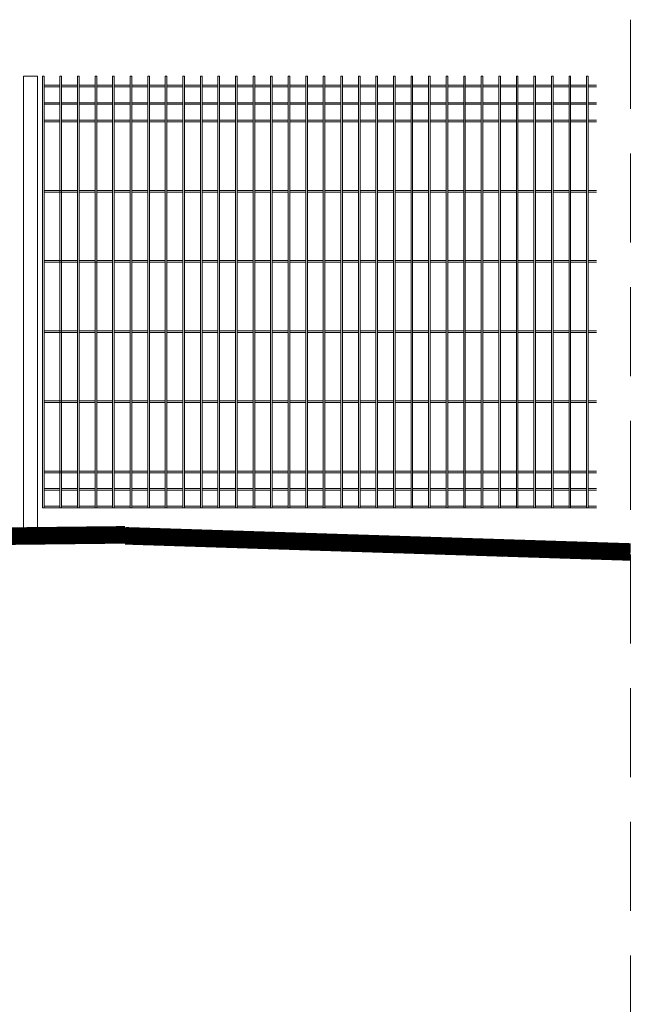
# Model space of a CAD drawing. Header units: millimetres. Extents: x 14041 to 23361, y -6349 to 12956.
# Tile 36 of 106: x 20445 to 20621, y 4654 to 4935. Entities that reach past the tile are written whole.
import ezdxf

# ---------------------------------------------------------------- set-up
doc = ezdxf.new("R2010")
doc.units = ezdxf.units.MM
doc.linetypes.add('KRESKOWA', pattern=[19.05, 12.7, -6.35])
for name, color, linetype, lineweight in [('A- teren', 7, 'Continuous', 35), ('A-ogrodzenie', 6, 'Continuous', 9), ('A-przekrojowa', 5, 'Continuous', 35), ('A-przerywana', 4, 'KRESKOWA', 5), ('A-WYMIARY', 7, 'Continuous', 9), ('E-obrys', 7, 'Continuous', 9)]:
    doc.layers.add(name, color=color, linetype=linetype, lineweight=lineweight)

msp = doc.modelspace()

# ---------------------------------------------------------------- linework, layer by layer
at = {"layer": 'A- teren'}
msp.add_line((20466.73, 4787.9), (20424.73, 4787.9), dxfattribs=at)
at = {"layer": 'A-ogrodzenie', "color": 96, "true_color": 0x036808}
for p, q in [((20451.14, 4795.9), (20451.14, 4918.9)), ((20451.14, 4918.9), (20451.6, 4918.9)), ((20451.6, 4795.9), (20451.6, 4918.9)), ((20456.14, 4795.9), (20456.14, 4918.9)), ((20456.14, 4918.9), (20456.6, 4918.9)), ((20456.6, 4795.9), (20456.6, 4918.9)), ((20461.14, 4795.9), (20461.14, 4918.9)), ((20461.14, 4918.9), (20461.6, 4918.9)), ((20461.6, 4795.9), (20461.6, 4918.9)), ((20466.14, 4795.9), (20466.14, 4918.9)), ((20466.14, 4918.9), (20466.6, 4918.9)), ((20466.6, 4795.9), (20466.6, 4918.9)), ((20471.14, 4795.9), (20471.14, 4918.9)), ((20471.14, 4918.9), (20471.6, 4918.9)), ((20471.6, 4795.9), (20471.6, 4918.9)), ((20476.14, 4795.9), (20476.14, 4918.9)), ((20476.14, 4918.9), (20476.6, 4918.9)), ((20476.6, 4795.9), (20476.6, 4918.9)), ((20481.14, 4795.9), (20481.14, 4918.9)), ((20481.14, 4918.9), (20481.6, 4918.9)), ((20481.6, 4795.9), (20481.6, 4918.9)), ((20486.14, 4795.9), (20486.14, 4918.9)), ((20486.14, 4918.9), (20486.6, 4918.9)), ((20486.6, 4795.9), (20486.6, 4918.9)), ((20491.14, 4795.9), (20491.14, 4918.9)), ((20491.14, 4918.9), (20491.6, 4918.9)), ((20491.6, 4795.9), (20491.6, 4918.9)), ((20496.14, 4795.9), (20496.14, 4918.9)), ((20496.14, 4918.9), (20496.6, 4918.9)), ((20496.6, 4795.9), (20496.6, 4918.9)), ((20501.14, 4795.9), (20501.14, 4918.9)), ((20501.14, 4918.9), (20501.6, 4918.9)), ((20501.6, 4795.9), (20501.6, 4918.9)), ((20506.14, 4795.9), (20506.14, 4918.9)), ((20506.14, 4918.9), (20506.6, 4918.9)), ((20506.6, 4795.9), (20506.6, 4918.9)), ((20511.14, 4795.9), (20511.14, 4918.9)), ((20511.14, 4918.9), (20511.6, 4918.9)), ((20511.6, 4795.9), (20511.6, 4918.9)), ((20516.14, 4795.9), (20516.14, 4918.9)), ((20516.14, 4918.9), (20516.6, 4918.9)), ((20516.6, 4795.9), (20516.6, 4918.9)), ((20521.14, 4795.9), (20521.14, 4918.9)), ((20521.14, 4918.9), (20521.6, 4918.9)), ((20521.6, 4795.9), (20521.6, 4918.9)), ((20526.14, 4795.9), (20526.14, 4918.9)), ((20526.14, 4918.9), (20526.6, 4918.9)), ((20526.6, 4795.9), (20526.6, 4918.9)), ((20531.14, 4795.9), (20531.14, 4918.9)), ((20531.14, 4918.9), (20531.6, 4918.9)), ((20531.6, 4795.9), (20531.6, 4918.9)), ((20536.14, 4795.9), (20536.14, 4918.9)), ((20536.14, 4918.9), (20536.6, 4918.9)), ((20536.6, 4795.9), (20536.6, 4918.9)), ((20541.14, 4795.9), (20541.14, 4918.9)), ((20541.14, 4918.9), (20541.6, 4918.9)), ((20541.6, 4795.9), (20541.6, 4918.9)), ((20546.14, 4795.9), (20546.14, 4918.9)), ((20546.14, 4918.9), (20546.6, 4918.9)), ((20546.6, 4795.9), (20546.6, 4918.9)), ((20551.14, 4795.9), (20551.14, 4918.9)), ((20551.14, 4918.9), (20551.6, 4918.9)), ((20551.6, 4795.9), (20551.6, 4918.9)), ((20556.14, 4795.9), (20556.14, 4918.9)), ((20556.14, 4918.9), (20556.6, 4918.9)), ((20556.6, 4795.9), (20556.6, 4918.9)), ((20561.14, 4795.9), (20561.14, 4918.9)), ((20561.14, 4918.9), (20561.6, 4918.9)), ((20561.6, 4795.9), (20561.6, 4918.9)), ((20566.14, 4795.9), (20566.14, 4918.9)), ((20566.14, 4918.9), (20566.6, 4918.9)), ((20566.6, 4795.9), (20566.6, 4918.9)), ((20571.14, 4795.9), (20571.14, 4918.9)), ((20571.14, 4918.9), (20571.6, 4918.9)), ((20571.6, 4795.9), (20571.6, 4918.9)), ((20576.14, 4795.9), (20576.14, 4918.9)), ((20576.14, 4918.9), (20576.6, 4918.9)), ((20576.6, 4795.9), (20576.6, 4918.9)), ((20581.14, 4795.9), (20581.14, 4918.9)), ((20581.14, 4918.9), (20581.6, 4918.9)), ((20581.6, 4795.9), (20581.6, 4918.9)), ((20586.14, 4795.9), (20586.14, 4918.9)), ((20586.14, 4918.9), (20586.6, 4918.9)), ((20586.6, 4795.9), (20586.6, 4918.9)), ((20591.14, 4795.9), (20591.14, 4918.9)), ((20591.14, 4918.9), (20591.6, 4918.9)), ((20591.6, 4795.9), (20591.6, 4918.9)), ((20596.14, 4795.9), (20596.14, 4918.9)), ((20596.14, 4918.9), (20596.6, 4918.9)), ((20596.6, 4795.9), (20596.6, 4918.9)), ((20601.14, 4795.9), (20601.14, 4918.9)), ((20601.14, 4918.9), (20601.6, 4918.9)), ((20601.6, 4795.9), (20601.6, 4918.9)), ((20606.14, 4795.9), (20606.14, 4918.9)), ((20606.14, 4918.9), (20606.6, 4918.9)), ((20606.14, 4918.9), (20606.6, 4918.9)), ((20606.6, 4795.9), (20606.6, 4918.9)), ((20451.6, 4916.36), (20456.14, 4916.36)), ((20451.6, 4915.9), (20456.14, 4915.9)), ((20456.6, 4916.36), (20461.14, 4916.36)), ((20456.6, 4915.9), (20461.14, 4915.9)), ((20461.6, 4916.36), (20466.14, 4916.36)), ((20461.6, 4915.9), (20466.14, 4915.9)), ((20466.6, 4916.36), (20471.14, 4916.36)), ((20466.6, 4915.9), (20471.14, 4915.9)), ((20471.6, 4916.36), (20476.14, 4916.36)), ((20471.6, 4915.9), (20476.14, 4915.9)), ((20476.6, 4916.36), (20481.14, 4916.36)), ((20476.6, 4915.9), (20481.14, 4915.9)), ((20481.6, 4916.36), (20486.14, 4916.36)), ((20481.6, 4915.9), (20486.14, 4915.9)), ((20486.6, 4916.36), (20491.14, 4916.36)), ((20486.6, 4915.9), (20491.14, 4915.9)), ((20491.6, 4916.36), (20496.14, 4916.36)), ((20491.6, 4915.9), (20496.14, 4915.9)), ((20496.6, 4916.36), (20501.14, 4916.36)), ((20496.6, 4915.9), (20501.14, 4915.9)), ((20501.6, 4916.36), (20506.14, 4916.36)), ((20501.6, 4915.9), (20506.14, 4915.9)), ((20506.6, 4916.36), (20511.14, 4916.36)), ((20506.6, 4915.9), (20511.14, 4915.9)), ((20511.6, 4916.36), (20516.14, 4916.36)), ((20511.6, 4915.9), (20516.14, 4915.9)), ((20516.6, 4916.36), (20521.14, 4916.36)), ((20516.6, 4915.9), (20521.14, 4915.9)), ((20521.6, 4916.36), (20526.14, 4916.36)), ((20521.6, 4915.9), (20526.14, 4915.9)), ((20526.6, 4916.36), (20531.14, 4916.36)), ((20526.6, 4915.9), (20531.14, 4915.9)), ((20531.6, 4916.36), (20536.14, 4916.36)), ((20531.6, 4915.9), (20536.14, 4915.9)), ((20536.6, 4916.36), (20541.14, 4916.36)), ((20536.6, 4915.9), (20541.14, 4915.9)), ((20541.6, 4916.36), (20546.14, 4916.36)), ((20541.6, 4915.9), (20546.14, 4915.9)), ((20546.6, 4916.36), (20551.14, 4916.36)), ((20546.6, 4915.9), (20551.14, 4915.9)), ((20551.6, 4916.36), (20556.14, 4916.36)), ((20551.6, 4915.9), (20556.14, 4915.9)), ((20556.6, 4916.36), (20561.14, 4916.36)), ((20556.6, 4915.9), (20561.14, 4915.9)), ((20561.6, 4916.36), (20566.14, 4916.36)), ((20561.6, 4915.9), (20566.14, 4915.9)), ((20566.6, 4916.36), (20571.14, 4916.36)), ((20566.6, 4915.9), (20571.14, 4915.9)), ((20571.6, 4916.36), (20576.14, 4916.36)), ((20571.6, 4915.9), (20576.14, 4915.9)), ((20576.6, 4916.36), (20581.14, 4916.36)), ((20576.6, 4915.9), (20581.14, 4915.9)), ((20581.6, 4916.36), (20586.14, 4916.36)), ((20581.6, 4915.9), (20586.14, 4915.9)), ((20586.6, 4916.36), (20591.14, 4916.36)), ((20586.6, 4915.9), (20591.14, 4915.9)), ((20591.6, 4916.36), (20596.14, 4916.36)), ((20591.6, 4915.9), (20596.14, 4915.9)), ((20596.6, 4916.36), (20601.14, 4916.36)), ((20596.6, 4915.9), (20601.14, 4915.9)), ((20601.6, 4916.36), (20606.14, 4916.36)), ((20601.6, 4915.9), (20606.14, 4915.9)), ((20606.6, 4916.36), (20609.01, 4916.36)), ((20606.6, 4915.9), (20609.01, 4915.9)), ((20451.6, 4911.36), (20456.14, 4911.36)), ((20451.6, 4910.9), (20456.14, 4910.9)), ((20456.6, 4911.36), (20461.14, 4911.36)), ((20456.6, 4910.9), (20461.14, 4910.9)), ((20461.6, 4911.36), (20466.14, 4911.36)), ((20461.6, 4910.9), (20466.14, 4910.9)), ((20466.6, 4911.36), (20471.14, 4911.36)), ((20466.6, 4910.9), (20471.14, 4910.9)), ((20471.6, 4911.36), (20476.14, 4911.36)), ((20471.6, 4910.9), (20476.14, 4910.9)), ((20476.6, 4911.36), (20481.14, 4911.36)), ((20476.6, 4910.9), (20481.14, 4910.9)), ((20481.6, 4911.36), (20486.14, 4911.36)), ((20481.6, 4910.9), (20486.14, 4910.9)), ((20486.6, 4911.36), (20491.14, 4911.36)), ((20486.6, 4910.9), (20491.14, 4910.9)), ((20491.6, 4911.36), (20496.14, 4911.36)), ((20491.6, 4910.9), (20496.14, 4910.9)), ((20496.6, 4911.36), (20501.14, 4911.36)), ((20496.6, 4910.9), (20501.14, 4910.9)), ((20501.6, 4911.36), (20506.14, 4911.36)), ((20501.6, 4910.9), (20506.14, 4910.9)), ((20506.6, 4911.36), (20511.14, 4911.36)), ((20506.6, 4910.9), (20511.14, 4910.9)), ((20511.6, 4911.36), (20516.14, 4911.36)), ((20511.6, 4910.9), (20516.14, 4910.9)), ((20516.6, 4911.36), (20521.14, 4911.36)), ((20516.6, 4910.9), (20521.14, 4910.9)), ((20521.6, 4911.36), (20526.14, 4911.36)), ((20521.6, 4910.9), (20526.14, 4910.9)), ((20526.6, 4911.36), (20531.14, 4911.36)), ((20526.6, 4910.9), (20531.14, 4910.9)), ((20531.6, 4911.36), (20536.14, 4911.36)), ((20531.6, 4910.9), (20536.14, 4910.9)), ((20536.6, 4911.36), (20541.14, 4911.36)), ((20536.6, 4910.9), (20541.14, 4910.9)), ((20541.6, 4911.36), (20546.14, 4911.36)), ((20541.6, 4910.9), (20546.14, 4910.9)), ((20546.6, 4911.36), (20551.14, 4911.36)), ((20546.6, 4910.9), (20551.14, 4910.9)), ((20551.6, 4911.36), (20556.14, 4911.36)), ((20551.6, 4910.9), (20556.14, 4910.9)), ((20556.6, 4911.36), (20561.14, 4911.36)), ((20556.6, 4910.9), (20561.14, 4910.9)), ((20561.6, 4911.36), (20566.14, 4911.36)), ((20561.6, 4910.9), (20566.14, 4910.9)), ((20566.6, 4911.36), (20571.14, 4911.36)), ((20566.6, 4910.9), (20571.14, 4910.9)), ((20571.6, 4911.36), (20576.14, 4911.36)), ((20571.6, 4910.9), (20576.14, 4910.9)), ((20576.6, 4911.36), (20581.14, 4911.36)), ((20576.6, 4910.9), (20581.14, 4910.9)), ((20581.6, 4911.36), (20586.14, 4911.36)), ((20581.6, 4910.9), (20586.14, 4910.9)), ((20586.6, 4911.36), (20591.14, 4911.36)), ((20586.6, 4910.9), (20591.14, 4910.9)), ((20591.6, 4911.36), (20596.14, 4911.36)), ((20591.6, 4910.9), (20596.14, 4910.9)), ((20596.6, 4911.36), (20601.14, 4911.36)), ((20596.6, 4910.9), (20601.14, 4910.9)), ((20601.6, 4911.36), (20606.14, 4911.36)), ((20601.6, 4910.9), (20606.14, 4910.9)), ((20606.6, 4911.36), (20609.01, 4911.36)), ((20606.6, 4910.9), (20609.01, 4910.9)), ((20451.6, 4906.36), (20456.14, 4906.36)), ((20451.6, 4905.9), (20456.14, 4905.9)), ((20456.6, 4906.36), (20461.14, 4906.36)), ((20456.6, 4905.9), (20461.14, 4905.9)), ((20461.6, 4906.36), (20466.14, 4906.36)), ((20461.6, 4905.9), (20466.14, 4905.9)), ((20466.6, 4906.36), (20471.14, 4906.36)), ((20466.6, 4905.9), (20471.14, 4905.9)), ((20471.6, 4906.36), (20476.14, 4906.36)), ((20471.6, 4905.9), (20476.14, 4905.9)), ((20476.6, 4906.36), (20481.14, 4906.36)), ((20476.6, 4905.9), (20481.14, 4905.9)), ((20481.6, 4906.36), (20486.14, 4906.36)), ((20481.6, 4905.9), (20486.14, 4905.9)), ((20486.6, 4906.36), (20491.14, 4906.36)), ((20486.6, 4905.9), (20491.14, 4905.9)), ((20491.6, 4906.36), (20496.14, 4906.36)), ((20491.6, 4905.9), (20496.14, 4905.9)), ((20496.6, 4906.36), (20501.14, 4906.36)), ((20496.6, 4905.9), (20501.14, 4905.9)), ((20501.6, 4906.36), (20506.14, 4906.36)), ((20501.6, 4905.9), (20506.14, 4905.9)), ((20506.6, 4906.36), (20511.14, 4906.36)), ((20506.6, 4905.9), (20511.14, 4905.9)), ((20511.6, 4906.36), (20516.14, 4906.36)), ((20511.6, 4905.9), (20516.14, 4905.9)), ((20516.6, 4906.36), (20521.14, 4906.36)), ((20516.6, 4905.9), (20521.14, 4905.9)), ((20521.6, 4906.36), (20526.14, 4906.36)), ((20521.6, 4905.9), (20526.14, 4905.9)), ((20526.6, 4906.36), (20531.14, 4906.36)), ((20526.6, 4905.9), (20531.14, 4905.9)), ((20531.6, 4906.36), (20536.14, 4906.36)), ((20531.6, 4905.9), (20536.14, 4905.9)), ((20536.6, 4906.36), (20541.14, 4906.36)), ((20536.6, 4905.9), (20541.14, 4905.9)), ((20541.6, 4906.36), (20546.14, 4906.36)), ((20541.6, 4905.9), (20546.14, 4905.9)), ((20546.6, 4906.36), (20551.14, 4906.36)), ((20546.6, 4905.9), (20551.14, 4905.9)), ((20551.6, 4906.36), (20556.14, 4906.36)), ((20551.6, 4905.9), (20556.14, 4905.9)), ((20556.6, 4906.36), (20561.14, 4906.36)), ((20556.6, 4905.9), (20561.14, 4905.9)), ((20561.6, 4906.36), (20566.14, 4906.36)), ((20561.6, 4905.9), (20566.14, 4905.9)), ((20566.6, 4906.36), (20571.14, 4906.36)), ((20566.6, 4905.9), (20571.14, 4905.9)), ((20571.6, 4906.36), (20576.14, 4906.36)), ((20571.6, 4905.9), (20576.14, 4905.9)), ((20576.6, 4906.36), (20581.14, 4906.36)), ((20576.6, 4905.9), (20581.14, 4905.9)), ((20581.6, 4906.36), (20586.14, 4906.36)), ((20581.6, 4905.9), (20586.14, 4905.9)), ((20586.6, 4906.36), (20591.14, 4906.36)), ((20586.6, 4905.9), (20591.14, 4905.9)), ((20591.6, 4906.36), (20596.14, 4906.36)), ((20591.6, 4905.9), (20596.14, 4905.9)), ((20596.6, 4906.36), (20601.14, 4906.36)), ((20596.6, 4905.9), (20601.14, 4905.9)), ((20601.6, 4906.36), (20606.14, 4906.36)), ((20601.6, 4905.9), (20606.14, 4905.9)), ((20606.6, 4906.36), (20609.01, 4906.36)), ((20606.6, 4905.9), (20609.01, 4905.9)), ((20451.6, 4886.36), (20456.6, 4886.36)), ((20456.6, 4886.36), (20461.14, 4886.36)), ((20461.6, 4886.36), (20466.14, 4886.36)), ((20466.6, 4886.36), (20471.14, 4886.36)), ((20471.6, 4886.36), (20476.14, 4886.36)), ((20476.6, 4886.36), (20481.14, 4886.36)), ((20481.6, 4886.36), (20486.14, 4886.36)), ((20486.6, 4886.36), (20491.14, 4886.36)), ((20491.6, 4886.36), (20496.14, 4886.36)), ((20496.6, 4886.36), (20501.14, 4886.36)), ((20501.6, 4886.36), (20506.14, 4886.36)), ((20506.6, 4886.36), (20511.14, 4886.36)), ((20511.6, 4886.36), (20516.14, 4886.36)), ((20516.6, 4886.36), (20521.14, 4886.36)), ((20521.6, 4886.36), (20526.14, 4886.36)), ((20526.6, 4886.36), (20531.14, 4886.36)), ((20531.6, 4886.36), (20536.14, 4886.36)), ((20536.6, 4886.36), (20541.14, 4886.36)), ((20541.6, 4886.36), (20546.14, 4886.36)), ((20546.6, 4886.36), (20551.14, 4886.36)), ((20551.6, 4886.36), (20556.14, 4886.36)), ((20556.6, 4886.36), (20561.14, 4886.36)), ((20561.6, 4886.36), (20566.14, 4886.36)), ((20566.6, 4886.36), (20571.14, 4886.36)), ((20571.6, 4886.36), (20576.14, 4886.36)), ((20576.6, 4886.36), (20581.14, 4886.36)), ((20581.6, 4886.36), (20586.14, 4886.36)), ((20586.6, 4886.36), (20591.14, 4886.36)), ((20591.6, 4886.36), (20596.14, 4886.36)), ((20596.6, 4886.36), (20601.14, 4886.36)), ((20601.6, 4886.36), (20606.14, 4886.36)), ((20606.6, 4886.36), (20609.01, 4886.36)), ((20451.6, 4885.9), (20456.6, 4885.9)), ((20456.6, 4885.9), (20461.14, 4885.9)), ((20461.6, 4885.9), (20466.14, 4885.9)), ((20466.6, 4885.9), (20471.14, 4885.9)), ((20471.6, 4885.9), (20476.14, 4885.9)), ((20476.6, 4885.9), (20481.14, 4885.9)), ((20481.6, 4885.9), (20486.14, 4885.9)), ((20486.6, 4885.9), (20491.14, 4885.9)), ((20491.6, 4885.9), (20496.14, 4885.9)), ((20496.6, 4885.9), (20501.14, 4885.9)), ((20501.6, 4885.9), (20506.14, 4885.9)), ((20506.6, 4885.9), (20511.14, 4885.9)), ((20511.6, 4885.9), (20516.14, 4885.9)), ((20516.6, 4885.9), (20521.14, 4885.9)), ((20521.6, 4885.9), (20526.14, 4885.9)), ((20526.6, 4885.9), (20531.14, 4885.9)), ((20531.6, 4885.9), (20536.14, 4885.9)), ((20536.6, 4885.9), (20541.14, 4885.9)), ((20541.6, 4885.9), (20546.14, 4885.9)), ((20546.6, 4885.9), (20551.14, 4885.9)), ((20551.6, 4885.9), (20556.14, 4885.9)), ((20556.6, 4885.9), (20561.14, 4885.9)), ((20561.6, 4885.9), (20566.14, 4885.9)), ((20566.6, 4885.9), (20571.14, 4885.9)), ((20571.6, 4885.9), (20576.14, 4885.9)), ((20576.6, 4885.9), (20581.14, 4885.9)), ((20581.6, 4885.9), (20586.14, 4885.9)), ((20586.6, 4885.9), (20591.14, 4885.9)), ((20591.6, 4885.9), (20596.14, 4885.9)), ((20596.6, 4885.9), (20601.14, 4885.9)), ((20601.6, 4885.9), (20606.14, 4885.9)), ((20606.6, 4885.9), (20609.01, 4885.9)), ((20451.6, 4866.36), (20456.6, 4866.36)), ((20451.6, 4865.9), (20456.6, 4865.9)), ((20456.6, 4866.36), (20461.14, 4866.36)), ((20456.6, 4865.9), (20461.14, 4865.9)), ((20461.6, 4866.36), (20466.14, 4866.36)), ((20461.6, 4865.9), (20466.6, 4865.9)), ((20466.6, 4866.36), (20471.14, 4866.36)), ((20466.6, 4865.9), (20471.14, 4865.9)), ((20471.6, 4866.36), (20476.14, 4866.36)), ((20471.6, 4865.9), (20476.14, 4865.9)), ((20476.6, 4866.36), (20481.14, 4866.36)), ((20476.6, 4865.9), (20481.14, 4865.9)), ((20481.6, 4866.36), (20486.14, 4866.36)), ((20481.6, 4865.9), (20486.14, 4865.9)), ((20486.6, 4866.36), (20491.14, 4866.36)), ((20486.6, 4865.9), (20491.14, 4865.9)), ((20491.6, 4866.36), (20496.14, 4866.36)), ((20491.6, 4865.9), (20496.14, 4865.9)), ((20496.6, 4866.36), (20501.14, 4866.36)), ((20496.6, 4865.9), (20501.14, 4865.9)), ((20501.6, 4866.36), (20506.14, 4866.36)), ((20501.6, 4865.9), (20506.14, 4865.9)), ((20506.6, 4866.36), (20511.14, 4866.36)), ((20506.6, 4865.9), (20511.14, 4865.9)), ((20511.6, 4866.36), (20516.14, 4866.36)), ((20511.6, 4865.9), (20516.14, 4865.9)), ((20516.6, 4866.36), (20521.14, 4866.36)), ((20516.6, 4865.9), (20521.14, 4865.9)), ((20521.6, 4866.36), (20526.14, 4866.36)), ((20521.6, 4865.9), (20526.14, 4865.9)), ((20526.6, 4866.36), (20531.14, 4866.36)), ((20526.6, 4865.9), (20531.14, 4865.9)), ((20531.6, 4866.36), (20536.14, 4866.36)), ((20531.6, 4865.9), (20536.14, 4865.9)), ((20536.6, 4866.36), (20541.14, 4866.36)), ((20536.6, 4865.9), (20541.14, 4865.9)), ((20541.6, 4866.36), (20546.14, 4866.36)), ((20541.6, 4865.9), (20546.14, 4865.9)), ((20546.6, 4866.36), (20551.14, 4866.36)), ((20546.6, 4865.9), (20551.14, 4865.9)), ((20551.6, 4866.36), (20556.14, 4866.36)), ((20551.6, 4865.9), (20556.14, 4865.9)), ((20556.6, 4866.36), (20561.14, 4866.36)), ((20556.6, 4865.9), (20561.14, 4865.9)), ((20561.6, 4866.36), (20566.14, 4866.36)), ((20561.6, 4865.9), (20566.14, 4865.9)), ((20566.6, 4866.36), (20571.14, 4866.36)), ((20566.6, 4865.9), (20571.14, 4865.9)), ((20571.6, 4866.36), (20576.14, 4866.36)), ((20571.6, 4865.9), (20576.14, 4865.9)), ((20576.6, 4866.36), (20581.14, 4866.36)), ((20576.6, 4865.9), (20581.14, 4865.9)), ((20581.6, 4866.36), (20586.14, 4866.36)), ((20581.6, 4865.9), (20586.14, 4865.9)), ((20586.6, 4866.36), (20591.14, 4866.36)), ((20586.6, 4865.9), (20591.14, 4865.9)), ((20591.6, 4866.36), (20596.14, 4866.36)), ((20591.6, 4865.9), (20596.14, 4865.9)), ((20596.6, 4866.36), (20601.14, 4866.36)), ((20596.6, 4865.9), (20601.14, 4865.9)), ((20601.6, 4866.36), (20606.14, 4866.36)), ((20601.6, 4865.9), (20606.14, 4865.9)), ((20606.6, 4866.36), (20609.01, 4866.36)), ((20606.6, 4865.9), (20609.01, 4865.9)), ((20451.6, 4846.36), (20456.6, 4846.36)), ((20451.6, 4845.9), (20456.6, 4845.9)), ((20456.6, 4846.36), (20461.14, 4846.36)), ((20456.6, 4845.9), (20461.14, 4845.9)), ((20461.6, 4846.36), (20466.14, 4846.36)), ((20461.6, 4845.9), (20466.14, 4845.9)), ((20466.6, 4846.36), (20471.14, 4846.36)), ((20466.6, 4845.9), (20471.14, 4845.9)), ((20471.6, 4846.36), (20476.14, 4846.36)), ((20471.6, 4845.9), (20476.14, 4845.9)), ((20476.6, 4846.36), (20481.14, 4846.36)), ((20476.6, 4845.9), (20481.14, 4845.9)), ((20481.6, 4846.36), (20486.14, 4846.36)), ((20481.6, 4845.9), (20486.14, 4845.9)), ((20486.6, 4846.36), (20491.14, 4846.36)), ((20486.6, 4845.9), (20491.14, 4845.9)), ((20491.6, 4846.36), (20496.14, 4846.36)), ((20491.6, 4845.9), (20496.14, 4845.9)), ((20496.6, 4846.36), (20501.14, 4846.36)), ((20496.6, 4845.9), (20501.14, 4845.9)), ((20501.6, 4846.36), (20506.14, 4846.36)), ((20501.6, 4845.9), (20506.14, 4845.9)), ((20506.6, 4846.36), (20511.14, 4846.36)), ((20506.6, 4845.9), (20511.14, 4845.9)), ((20511.6, 4846.36), (20516.14, 4846.36)), ((20511.6, 4845.9), (20516.14, 4845.9)), ((20516.6, 4846.36), (20521.14, 4846.36)), ((20516.6, 4845.9), (20521.14, 4845.9)), ((20521.6, 4846.36), (20526.14, 4846.36)), ((20521.6, 4845.9), (20526.14, 4845.9)), ((20526.6, 4846.36), (20531.14, 4846.36)), ((20526.6, 4845.9), (20531.14, 4845.9)), ((20531.6, 4846.36), (20536.14, 4846.36)), ((20531.6, 4845.9), (20536.14, 4845.9)), ((20536.6, 4846.36), (20541.14, 4846.36)), ((20536.6, 4845.9), (20541.14, 4845.9)), ((20541.6, 4846.36), (20546.14, 4846.36)), ((20541.6, 4845.9), (20546.14, 4845.9)), ((20546.6, 4846.36), (20551.14, 4846.36)), ((20546.6, 4845.9), (20551.14, 4845.9)), ((20551.6, 4846.36), (20556.14, 4846.36)), ((20551.6, 4845.9), (20556.14, 4845.9)), ((20556.6, 4846.36), (20561.14, 4846.36)), ((20556.6, 4845.9), (20561.14, 4845.9)), ((20561.6, 4846.36), (20566.14, 4846.36)), ((20561.6, 4845.9), (20566.14, 4845.9)), ((20566.6, 4846.36), (20571.14, 4846.36)), ((20566.6, 4845.9), (20571.14, 4845.9)), ((20571.6, 4846.36), (20576.14, 4846.36)), ((20571.6, 4845.9), (20576.14, 4845.9)), ((20576.6, 4846.36), (20581.14, 4846.36)), ((20576.6, 4845.9), (20581.14, 4845.9)), ((20581.6, 4846.36), (20586.14, 4846.36)), ((20581.6, 4845.9), (20586.14, 4845.9)), ((20586.6, 4846.36), (20591.14, 4846.36)), ((20586.6, 4845.9), (20591.14, 4845.9)), ((20591.6, 4846.36), (20596.14, 4846.36)), ((20591.6, 4845.9), (20596.14, 4845.9)), ((20596.6, 4846.36), (20601.14, 4846.36)), ((20596.6, 4845.9), (20601.14, 4845.9)), ((20601.6, 4846.36), (20606.14, 4846.36)), ((20601.6, 4845.9), (20606.14, 4845.9)), ((20606.6, 4846.36), (20609.01, 4846.36)), ((20606.6, 4845.9), (20609.01, 4845.9)), ((20451.6, 4826.36), (20456.6, 4826.36)), ((20451.6, 4825.9), (20456.6, 4825.9)), ((20456.6, 4826.36), (20461.14, 4826.36)), ((20456.6, 4825.9), (20461.14, 4825.9)), ((20461.6, 4826.36), (20466.14, 4826.36)), ((20461.6, 4825.9), (20466.14, 4825.9)), ((20466.6, 4826.36), (20471.14, 4826.36)), ((20466.6, 4825.9), (20471.14, 4825.9)), ((20471.6, 4826.36), (20476.14, 4826.36)), ((20471.6, 4825.9), (20476.14, 4825.9)), ((20476.6, 4826.36), (20481.14, 4826.36)), ((20476.6, 4825.9), (20481.14, 4825.9)), ((20481.6, 4826.36), (20486.14, 4826.36)), ((20481.6, 4825.9), (20486.14, 4825.9)), ((20486.6, 4826.36), (20491.14, 4826.36)), ((20486.6, 4825.9), (20491.14, 4825.9)), ((20491.6, 4826.36), (20496.14, 4826.36)), ((20491.6, 4825.9), (20496.14, 4825.9)), ((20496.6, 4826.36), (20501.14, 4826.36)), ((20496.6, 4825.9), (20501.14, 4825.9)), ((20501.6, 4826.36), (20506.14, 4826.36)), ((20501.6, 4825.9), (20506.14, 4825.9)), ((20506.6, 4826.36), (20511.14, 4826.36)), ((20506.6, 4825.9), (20511.14, 4825.9)), ((20511.6, 4826.36), (20516.14, 4826.36)), ((20511.6, 4825.9), (20516.14, 4825.9)), ((20516.6, 4826.36), (20521.14, 4826.36)), ((20516.6, 4825.9), (20521.14, 4825.9)), ((20521.6, 4826.36), (20526.14, 4826.36)), ((20521.6, 4825.9), (20526.14, 4825.9)), ((20526.6, 4826.36), (20531.14, 4826.36)), ((20526.6, 4825.9), (20531.14, 4825.9)), ((20531.6, 4826.36), (20536.14, 4826.36)), ((20531.6, 4825.9), (20536.14, 4825.9)), ((20536.6, 4826.36), (20541.14, 4826.36)), ((20536.6, 4825.9), (20541.14, 4825.9)), ((20541.6, 4826.36), (20546.14, 4826.36)), ((20541.6, 4825.9), (20546.14, 4825.9)), ((20546.6, 4826.36), (20551.14, 4826.36)), ((20546.6, 4825.9), (20551.14, 4825.9)), ((20551.6, 4826.36), (20556.14, 4826.36)), ((20551.6, 4825.9), (20556.14, 4825.9)), ((20556.6, 4826.36), (20561.14, 4826.36)), ((20556.6, 4825.9), (20561.14, 4825.9)), ((20561.6, 4826.36), (20566.14, 4826.36)), ((20561.6, 4825.9), (20566.14, 4825.9)), ((20566.6, 4826.36), (20571.14, 4826.36)), ((20566.6, 4825.9), (20571.14, 4825.9)), ((20571.6, 4826.36), (20576.14, 4826.36)), ((20571.6, 4825.9), (20576.14, 4825.9)), ((20576.6, 4826.36), (20581.14, 4826.36)), ((20576.6, 4825.9), (20581.14, 4825.9)), ((20581.6, 4826.36), (20586.14, 4826.36)), ((20581.6, 4825.9), (20586.14, 4825.9)), ((20586.6, 4826.36), (20591.14, 4826.36)), ((20586.6, 4825.9), (20591.14, 4825.9)), ((20591.6, 4826.36), (20596.14, 4826.36)), ((20591.6, 4825.9), (20596.14, 4825.9)), ((20596.6, 4826.36), (20601.14, 4826.36)), ((20596.6, 4825.9), (20601.14, 4825.9)), ((20601.6, 4826.36), (20606.14, 4826.36)), ((20601.6, 4825.9), (20606.14, 4825.9)), ((20606.6, 4826.36), (20609.01, 4826.36)), ((20606.6, 4825.9), (20609.01, 4825.9)), ((20451.6, 4806.36), (20456.6, 4806.36)), ((20451.6, 4805.9), (20456.6, 4805.9)), ((20456.6, 4806.36), (20461.14, 4806.36)), ((20456.6, 4805.9), (20461.14, 4805.9)), ((20461.6, 4806.36), (20466.14, 4806.36)), ((20461.6, 4805.9), (20466.14, 4805.9)), ((20466.6, 4806.36), (20471.14, 4806.36)), ((20466.6, 4805.9), (20471.14, 4805.9)), ((20471.6, 4806.36), (20476.14, 4806.36)), ((20471.6, 4805.9), (20476.14, 4805.9)), ((20476.6, 4806.36), (20481.14, 4806.36)), ((20476.6, 4805.9), (20481.14, 4805.9)), ((20481.6, 4806.36), (20486.14, 4806.36)), ((20481.6, 4805.9), (20486.14, 4805.9)), ((20486.6, 4806.36), (20491.14, 4806.36)), ((20486.6, 4805.9), (20491.14, 4805.9)), ((20491.6, 4806.36), (20496.14, 4806.36)), ((20491.6, 4805.9), (20496.14, 4805.9)), ((20496.6, 4806.36), (20501.14, 4806.36)), ((20496.6, 4805.9), (20501.14, 4805.9)), ((20501.6, 4806.36), (20506.14, 4806.36)), ((20501.6, 4805.9), (20506.14, 4805.9)), ((20506.6, 4806.36), (20511.14, 4806.36)), ((20506.6, 4805.9), (20511.14, 4805.9)), ((20511.6, 4806.36), (20516.14, 4806.36)), ((20511.6, 4805.9), (20516.14, 4805.9)), ((20516.6, 4806.36), (20521.14, 4806.36)), ((20516.6, 4805.9), (20521.14, 4805.9)), ((20521.6, 4806.36), (20526.14, 4806.36)), ((20521.6, 4805.9), (20526.14, 4805.9)), ((20526.6, 4806.36), (20531.14, 4806.36)), ((20526.6, 4805.9), (20531.14, 4805.9)), ((20531.6, 4806.36), (20536.14, 4806.36)), ((20531.6, 4805.9), (20536.14, 4805.9)), ((20536.6, 4806.36), (20541.14, 4806.36)), ((20536.6, 4805.9), (20541.14, 4805.9)), ((20541.6, 4806.36), (20546.14, 4806.36)), ((20541.6, 4805.9), (20546.14, 4805.9)), ((20546.6, 4806.36), (20551.14, 4806.36)), ((20546.6, 4805.9), (20551.14, 4805.9)), ((20551.6, 4806.36), (20556.14, 4806.36)), ((20551.6, 4805.9), (20556.14, 4805.9)), ((20556.6, 4806.36), (20561.14, 4806.36)), ((20556.6, 4805.9), (20561.14, 4805.9)), ((20561.6, 4806.36), (20566.14, 4806.36)), ((20561.6, 4805.9), (20566.14, 4805.9)), ((20566.6, 4806.36), (20571.14, 4806.36)), ((20566.6, 4805.9), (20571.14, 4805.9)), ((20571.6, 4806.36), (20576.14, 4806.36)), ((20571.6, 4805.9), (20576.14, 4805.9)), ((20576.6, 4806.36), (20581.14, 4806.36)), ((20576.6, 4805.9), (20581.14, 4805.9)), ((20581.6, 4806.36), (20586.14, 4806.36)), ((20581.6, 4805.9), (20586.14, 4805.9)), ((20586.6, 4806.36), (20591.14, 4806.36)), ((20586.6, 4805.9), (20591.14, 4805.9)), ((20591.6, 4806.36), (20596.14, 4806.36)), ((20591.6, 4805.9), (20596.14, 4805.9)), ((20596.6, 4806.36), (20601.14, 4806.36)), ((20596.6, 4805.9), (20601.14, 4805.9)), ((20601.6, 4806.36), (20606.14, 4806.36)), ((20601.6, 4805.9), (20606.14, 4805.9)), ((20606.6, 4806.36), (20609.01, 4806.36)), ((20606.6, 4805.9), (20609.01, 4805.9)), ((20451.6, 4801.36), (20456.14, 4801.36)), ((20451.6, 4800.9), (20456.14, 4800.9)), ((20456.6, 4801.36), (20461.14, 4801.36)), ((20456.6, 4800.9), (20461.14, 4800.9)), ((20461.6, 4801.36), (20466.14, 4801.36)), ((20461.6, 4800.9), (20466.14, 4800.9)), ((20466.6, 4801.36), (20471.14, 4801.36)), ((20466.6, 4800.9), (20471.14, 4800.9)), ((20471.6, 4801.36), (20476.14, 4801.36)), ((20471.6, 4800.9), (20476.14, 4800.9)), ((20476.6, 4801.36), (20481.14, 4801.36)), ((20476.6, 4800.9), (20481.14, 4800.9)), ((20481.6, 4801.36), (20486.14, 4801.36)), ((20481.6, 4800.9), (20486.14, 4800.9)), ((20486.6, 4801.36), (20491.14, 4801.36)), ((20486.6, 4800.9), (20491.14, 4800.9)), ((20491.6, 4801.36), (20496.14, 4801.36)), ((20491.6, 4800.9), (20496.14, 4800.9)), ((20496.6, 4801.36), (20501.14, 4801.36)), ((20496.6, 4800.9), (20501.14, 4800.9)), ((20501.6, 4801.36), (20506.14, 4801.36)), ((20501.6, 4800.9), (20506.14, 4800.9)), ((20506.6, 4801.36), (20511.14, 4801.36)), ((20506.6, 4800.9), (20511.14, 4800.9)), ((20511.6, 4801.36), (20516.14, 4801.36)), ((20511.6, 4800.9), (20516.14, 4800.9)), ((20516.6, 4801.36), (20521.14, 4801.36)), ((20516.6, 4800.9), (20521.14, 4800.9)), ((20521.6, 4801.36), (20526.14, 4801.36)), ((20521.6, 4800.9), (20526.14, 4800.9)), ((20526.6, 4801.36), (20531.14, 4801.36)), ((20526.6, 4800.9), (20531.14, 4800.9)), ((20531.6, 4801.36), (20536.14, 4801.36)), ((20531.6, 4800.9), (20536.14, 4800.9)), ((20536.6, 4801.36), (20541.14, 4801.36)), ((20536.6, 4800.9), (20541.14, 4800.9)), ((20541.6, 4801.36), (20546.14, 4801.36)), ((20541.6, 4800.9), (20546.14, 4800.9)), ((20546.6, 4801.36), (20551.14, 4801.36)), ((20546.6, 4800.9), (20551.14, 4800.9)), ((20551.6, 4801.36), (20556.14, 4801.36)), ((20551.6, 4800.9), (20556.14, 4800.9)), ((20556.6, 4801.36), (20561.14, 4801.36)), ((20556.6, 4800.9), (20561.14, 4800.9)), ((20561.6, 4801.36), (20566.14, 4801.36)), ((20561.6, 4800.9), (20566.14, 4800.9)), ((20566.6, 4801.36), (20571.14, 4801.36)), ((20566.6, 4800.9), (20571.14, 4800.9)), ((20571.6, 4801.36), (20576.14, 4801.36)), ((20571.6, 4800.9), (20576.14, 4800.9)), ((20576.6, 4801.36), (20581.14, 4801.36)), ((20576.6, 4800.9), (20581.14, 4800.9)), ((20581.6, 4801.36), (20586.14, 4801.36)), ((20581.6, 4800.9), (20586.14, 4800.9)), ((20586.6, 4801.36), (20591.14, 4801.36)), ((20586.6, 4800.9), (20591.14, 4800.9)), ((20591.6, 4801.36), (20596.14, 4801.36)), ((20591.6, 4800.9), (20596.14, 4800.9)), ((20596.6, 4801.36), (20601.14, 4801.36)), ((20596.6, 4800.9), (20601.14, 4800.9)), ((20601.6, 4801.36), (20606.14, 4801.36)), ((20601.6, 4800.9), (20606.14, 4800.9)), ((20606.6, 4801.36), (20609.01, 4801.36)), ((20606.6, 4800.9), (20609.01, 4800.9)), ((20451.6, 4796.36), (20456.14, 4796.36)), ((20456.6, 4796.36), (20461.14, 4796.36)), ((20461.6, 4796.36), (20466.14, 4796.36)), ((20466.6, 4796.36), (20471.14, 4796.36)), ((20471.6, 4796.36), (20476.14, 4796.36)), ((20476.6, 4796.36), (20481.14, 4796.36)), ((20481.6, 4796.36), (20486.14, 4796.36)), ((20486.6, 4796.36), (20491.14, 4796.36)), ((20491.6, 4796.36), (20496.14, 4796.36)), ((20496.6, 4796.36), (20501.14, 4796.36)), ((20501.6, 4796.36), (20506.14, 4796.36)), ((20506.6, 4796.36), (20511.14, 4796.36)), ((20511.6, 4796.36), (20516.14, 4796.36)), ((20516.6, 4796.36), (20521.14, 4796.36)), ((20521.6, 4796.36), (20526.14, 4796.36)), ((20526.6, 4796.36), (20531.14, 4796.36)), ((20531.6, 4796.36), (20536.14, 4796.36)), ((20536.6, 4796.36), (20541.14, 4796.36)), ((20541.6, 4796.36), (20546.14, 4796.36)), ((20546.6, 4796.36), (20551.14, 4796.36)), ((20551.6, 4796.36), (20556.14, 4796.36)), ((20556.6, 4796.36), (20561.14, 4796.36)), ((20561.6, 4796.36), (20566.14, 4796.36)), ((20566.6, 4796.36), (20571.14, 4796.36)), ((20571.6, 4796.36), (20576.14, 4796.36)), ((20576.6, 4796.36), (20581.14, 4796.36)), ((20581.6, 4796.36), (20586.14, 4796.36)), ((20586.6, 4796.36), (20591.14, 4796.36)), ((20591.6, 4796.36), (20596.14, 4796.36)), ((20596.6, 4796.36), (20601.14, 4796.36)), ((20601.6, 4796.36), (20606.14, 4796.36)), ((20606.6, 4796.36), (20609.01, 4796.36)), ((20451.14, 4795.9), (20456.14, 4795.9)), ((20456.14, 4795.9), (20456.6, 4795.9)), ((20456.6, 4795.9), (20461.6, 4795.9)), ((20461.6, 4795.9), (20466.14, 4795.9)), ((20466.14, 4795.9), (20466.6, 4795.9)), ((20466.6, 4795.9), (20471.6, 4795.9)), ((20471.6, 4795.9), (20476.14, 4795.9)), ((20476.14, 4795.9), (20476.6, 4795.9)), ((20476.6, 4795.9), (20481.6, 4795.9)), ((20481.6, 4795.9), (20486.14, 4795.9)), ((20486.14, 4795.9), (20486.6, 4795.9)), ((20486.6, 4795.9), (20491.6, 4795.9)), ((20491.6, 4795.9), (20496.14, 4795.9)), ((20496.14, 4795.9), (20496.6, 4795.9)), ((20496.6, 4795.9), (20501.6, 4795.9)), ((20501.6, 4795.9), (20506.14, 4795.9)), ((20506.14, 4795.9), (20506.6, 4795.9)), ((20506.6, 4795.9), (20511.6, 4795.9)), ((20511.6, 4795.9), (20516.14, 4795.9)), ((20516.14, 4795.9), (20516.6, 4795.9)), ((20516.6, 4795.9), (20521.6, 4795.9)), ((20521.6, 4795.9), (20526.14, 4795.9)), ((20526.14, 4795.9), (20526.6, 4795.9)), ((20526.6, 4795.9), (20531.6, 4795.9)), ((20531.6, 4795.9), (20536.14, 4795.9)), ((20536.14, 4795.9), (20536.6, 4795.9)), ((20536.6, 4795.9), (20541.6, 4795.9)), ((20541.6, 4795.9), (20546.14, 4795.9)), ((20546.14, 4795.9), (20546.6, 4795.9)), ((20546.6, 4795.9), (20551.6, 4795.9)), ((20551.6, 4795.9), (20556.14, 4795.9)), ((20556.14, 4795.9), (20556.6, 4795.9)), ((20556.6, 4795.9), (20561.6, 4795.9)), ((20561.6, 4795.9), (20566.14, 4795.9)), ((20566.14, 4795.9), (20566.6, 4795.9)), ((20566.6, 4795.9), (20571.6, 4795.9)), ((20571.6, 4795.9), (20576.14, 4795.9)), ((20576.14, 4795.9), (20576.6, 4795.9)), ((20576.6, 4795.9), (20581.6, 4795.9)), ((20581.6, 4795.9), (20586.14, 4795.9)), ((20586.14, 4795.9), (20586.6, 4795.9)), ((20586.6, 4795.9), (20591.6, 4795.9)), ((20591.6, 4795.9), (20596.14, 4795.9)), ((20596.14, 4795.9), (20596.6, 4795.9)), ((20596.6, 4795.9), (20601.6, 4795.9)), ((20601.6, 4795.9), (20606.14, 4795.9)), ((20606.14, 4795.9), (20606.6, 4795.9)), ((20606.6, 4795.9), (20609.01, 4795.9))]:
    msp.add_line(p, q, dxfattribs=at)
msp.add_lwpolyline([(20449.73, 4787.9), (20449.73, 4918.9), (20445.73, 4918.9), (20445.73, 4787.9), (20449.73, 4787.9)], dxfattribs=at)
at = {"layer": 'A-przekrojowa', "lineweight": 30}
msp.add_line((20466.73, 4788.46), (20474.73, 4788.46), dxfattribs=at)
at = {"layer": 'A-przerywana', "color": 7, "lineweight": 15, "ltscale": 2}
msp.add_line((20618.66, 4935.01), (20618.66, 4373.71), dxfattribs=at)
at = {"layer": 'A-WYMIARY', "ltscale": 2}
msp.add_line((20474.73, 4787.9), (20582.24, 4781.99), dxfattribs=at)
at = {"layer": 'E-obrys', "const_width": 5}
msp.add_lwpolyline([(20424.73, 4787.62), (20474.73, 4788.18)], dxfattribs=at)
at = {"layer": 'E-obrys', "const_width": 5, "elevation": 0}
msp.add_lwpolyline([(20474.73, 4787.9), (20618.66, 4783.29)], dxfattribs=at)

doc.saveas('drawing.dxf')
